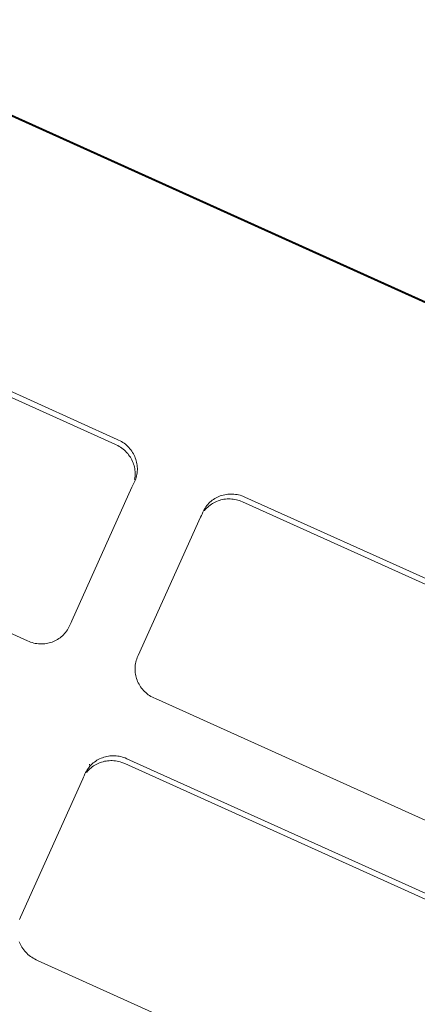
# Model space of a CAD drawing. Header units: millimetres. Extents: x 6161 to 8965, y -9035 to -5431.
# Tile 41 of 256: x 7352.3 to 7353.36, y -7970.24 to -7967.61. Entities that reach past the tile are written whole.
import ezdxf

# ---------------------------------------------------------------- set-up
doc = ezdxf.new("R2010")
doc.units = ezdxf.units.MM
doc.layers.add('2d_2_WYMIAROWA', color=8, linetype='Continuous', lineweight=18)
doc.layers.add('MEBLE PKN', color=150, linetype='Continuous', lineweight=20)

# ---------------------------------------------------------------- blocks, each defined once
blk = doc.blocks.new('WYSPA KASOWA')
at = {"layer": '2d_2_WYMIAROWA'}
for p, q in [((-318.1964, 8.8237), (-323.0718, 11.0233)), ((-318.1952, 8.8263), (-323.0708, 11.0256)), ((-318.1964, 8.8237), (-323.0708, 11.0256)), ((-322.0844, 9.8416), (-321.0585, 9.3788)), ((-322.0904, 9.8287), (-321.0645, 9.3659)), ((-321.0645, 9.3659), (-321.0606, 9.3641)), ((-321.0585, 9.3788), (-321.0547, 9.3771)), ((-321.0547, 9.3771), (-321.0507, 9.3751)), ((-321.0507, 9.3751), (-321.0469, 9.373)), ((-321.0469, 9.373), (-321.0432, 9.3707)), ((-321.0432, 9.3707), (-321.0397, 9.3682)), ((-321.0397, 9.3682), (-321.0363, 9.3656)), ((-321.0363, 9.3656), (-321.0331, 9.3629)), ((-321.0606, 9.3641), (-321.0567, 9.3622)), ((-321.0567, 9.3622), (-321.0529, 9.36)), ((-321.0529, 9.36), (-321.0492, 9.3577)), ((-321.0492, 9.3577), (-321.0457, 9.3553)), ((-321.0457, 9.3553), (-321.0423, 9.3527)), ((-321.0423, 9.3527), (-321.0391, 9.3499)), ((-321.0391, 9.3499), (-321.036, 9.347)), ((-321.036, 9.347), (-321.0331, 9.3441)), ((-321.0331, 9.3629), (-321.03, 9.36)), ((-321.0331, 9.3441), (-321.0303, 9.3409)), ((-321.0303, 9.3409), (-321.0277, 9.3377)), ((-321.03, 9.36), (-321.0271, 9.357)), ((-321.0271, 9.357), (-321.0244, 9.3539)), ((-321.0244, 9.3539), (-321.0218, 9.3506)), ((-321.0218, 9.3506), (-321.0194, 9.3473)), ((-321.0194, 9.3473), (-321.0171, 9.3438)), ((-321.0171, 9.3438), (-321.015, 9.3403)), ((-321.015, 9.3403), (-321.0131, 9.3367)), ((-321.0277, 9.3377), (-321.0253, 9.3343)), ((-321.0253, 9.3343), (-321.0231, 9.3309)), ((-321.0231, 9.3309), (-321.021, 9.3274)), ((-321.021, 9.3274), (-321.0191, 9.3237)), ((-321.0191, 9.3237), (-321.0173, 9.32)), ((-321.0173, 9.32), (-321.0158, 9.3163)), ((-321.0158, 9.3163), (-321.0144, 9.3125)), ((-321.0144, 9.3125), (-321.0133, 9.3086)), ((-321.0131, 9.3367), (-321.0114, 9.333)), ((-321.0114, 9.333), (-321.0099, 9.3292)), ((-321.0099, 9.3292), (-321.0085, 9.3254)), ((-321.0085, 9.3254), (-321.0073, 9.3215)), ((-321.0073, 9.3215), (-321.0064, 9.3176)), ((-321.0064, 9.3176), (-321.0056, 9.3136)), ((-321.0056, 9.3136), (-321.005, 9.3096)), ((-321.2978, 8.8402), (-322.3236, 9.3029)), ((-321.0133, 9.3086), (-321.0123, 9.3047)), ((-321.0123, 9.3047), (-321.0115, 9.3007)), ((-321.0115, 9.3007), (-321.0109, 9.2967)), ((-321.0109, 9.2967), (-321.0105, 9.2926)), ((-321.0105, 9.2926), (-321.0103, 9.2886)), ((-321.0103, 9.2886), (-321.0103, 9.2845)), ((-321.0051, 9.2893), (-321.0057, 9.2853)), ((-321.0046, 9.2934), (-321.0051, 9.2893)), ((-321.005, 9.3096), (-321.0046, 9.3056)), ((-321.0046, 9.3056), (-321.0044, 9.3015)), ((-321.0044, 9.2975), (-321.0046, 9.2934)), ((-321.0044, 9.3015), (-321.0044, 9.2975)), ((-321.0149, 9.2603), (-321.0164, 9.2564)), ((-321.013, 9.2637), (-321.0149, 9.2603)), ((-321.0105, 9.2693), (-321.013, 9.2637)), ((-321.011, 9.2764), (-321.0116, 9.2724)), ((-321.0116, 9.2724), (-321.0105, 9.2693)), ((-321.0106, 9.2805), (-321.011, 9.2764)), ((-321.0103, 9.2845), (-321.0106, 9.2805)), ((-321.0089, 9.2733), (-321.0105, 9.2693)), ((-321.0076, 9.2772), (-321.0089, 9.2733)), ((-321.0066, 9.2813), (-321.0076, 9.2772)), ((-321.0057, 9.2853), (-321.0066, 9.2813)), ((-321.0189, 9.2508), (-321.1795, 8.8938)), ((-321.0164, 9.2564), (-321.0189, 9.2508)), ((-320.8161, 9.2051), (-320.8133, 9.2081)), ((-320.8133, 9.2081), (-320.8103, 9.2109)), ((-320.8103, 9.2109), (-320.8073, 9.2135)), ((-320.8073, 9.2135), (-320.8041, 9.216)), ((-320.8067, 9.2054), (-320.8033, 9.2076)), ((-320.8041, 9.216), (-320.8008, 9.2184)), ((-320.8033, 9.2076), (-320.7998, 9.2096)), ((-320.8008, 9.2184), (-320.7974, 9.2205)), ((-320.7998, 9.2096), (-320.7962, 9.2114)), ((-320.7974, 9.2205), (-320.7939, 9.2225)), ((-320.7962, 9.2114), (-320.7925, 9.2131)), ((-320.7939, 9.2225), (-320.7902, 9.2244)), ((-320.7925, 9.2131), (-320.7887, 9.2146)), ((-320.7902, 9.2244), (-320.7865, 9.226)), ((-320.7887, 9.2146), (-320.7849, 9.2158)), ((-320.7865, 9.226), (-320.7828, 9.2275)), ((-320.7849, 9.2158), (-320.7809, 9.217)), ((-320.7828, 9.2275), (-320.7789, 9.2288)), ((-320.7809, 9.217), (-320.7769, 9.2179)), ((-320.7789, 9.2288), (-320.775, 9.2299)), ((-320.7769, 9.2179), (-320.7729, 9.2186)), ((-320.775, 9.2299), (-320.771, 9.2308)), ((-320.7729, 9.2186), (-320.7688, 9.2192)), ((-320.771, 9.2308), (-320.767, 9.2316)), ((-320.7688, 9.2192), (-320.7647, 9.2195)), ((-320.767, 9.2316), (-320.7629, 9.2321)), ((-320.7647, 9.2195), (-320.7606, 9.2197)), ((-320.7629, 9.2321), (-320.7588, 9.2325)), ((-320.7606, 9.2197), (-320.7564, 9.2196)), ((-320.7588, 9.2325), (-320.7546, 9.2326)), ((-320.7564, 9.2196), (-320.7522, 9.2194)), ((-320.7546, 9.2326), (-320.7505, 9.2326)), ((-320.7522, 9.2194), (-320.748, 9.219)), ((-320.7505, 9.2326), (-320.7463, 9.2323)), ((-320.748, 9.219), (-320.7438, 9.2183)), ((-320.7463, 9.2323), (-320.7421, 9.2319)), ((-320.7438, 9.2183), (-320.7397, 9.2175)), ((-320.7421, 9.2319), (-320.7379, 9.2312)), ((-320.7397, 9.2175), (-320.7355, 9.2164)), ((-320.7379, 9.2312), (-320.7337, 9.2304)), ((-320.7355, 9.2164), (-320.7313, 9.2151)), ((-320.7337, 9.2304), (-320.7295, 9.2293)), ((-320.7313, 9.2151), (-320.7282, 9.214)), ((-320.7295, 9.2293), (-320.7254, 9.228)), ((-320.7282, 9.214), (-320.7231, 9.2119)), ((-320.7254, 9.228), (-320.7222, 9.2269)), ((-320.7231, 9.2119), (-319.6972, 8.749)), ((-320.7222, 9.2269), (-320.7171, 9.2248)), ((-320.7171, 9.2248), (-319.6912, 8.762)), ((-320.8316, 9.1787), (-320.8295, 9.184)), ((-320.8295, 9.184), (-320.8277, 9.1879)), ((-320.8277, 9.1879), (-320.8257, 9.1917)), ((-320.8277, 9.1879), (-320.8246, 9.189)), ((-320.8257, 9.1917), (-320.8235, 9.1952)), ((-320.8246, 9.189), (-320.822, 9.1921)), ((-320.8235, 9.1952), (-320.8212, 9.1987)), ((-320.822, 9.1921), (-320.8192, 9.1951)), ((-320.8212, 9.1987), (-320.8187, 9.2019)), ((-320.8192, 9.1951), (-320.8163, 9.1979)), ((-320.8187, 9.2019), (-320.8161, 9.2051)), ((-320.8163, 9.1979), (-320.8132, 9.2006)), ((-320.8132, 9.2006), (-320.81, 9.2031)), ((-320.81, 9.2031), (-320.8067, 9.2054)), ((-321.0021, 8.8011), (-320.8355, 9.1711)), ((-320.8355, 9.1711), (-320.8333, 9.1756)), ((-320.8333, 9.1756), (-320.8316, 9.1787)), ((-321.1795, 8.8938), (-321.1814, 8.8899)), ((-321.1938, 8.8663), (-321.1963, 8.863)), ((-321.1915, 8.8697), (-321.1938, 8.8663)), ((-321.1893, 8.8733), (-321.1915, 8.8697)), ((-321.1873, 8.877), (-321.1893, 8.8733)), ((-321.1855, 8.8809), (-321.1873, 8.877)), ((-321.1814, 8.8899), (-321.1855, 8.8809)), ((-321.2937, 8.8384), (-321.2978, 8.8402)), ((-321.2285, 8.8389), (-321.2322, 8.8374)), ((-321.2248, 8.8406), (-321.2285, 8.8389)), ((-321.2211, 8.8424), (-321.2248, 8.8406)), ((-321.2176, 8.8444), (-321.2211, 8.8424)), ((-321.2142, 8.8466), (-321.2176, 8.8444)), ((-321.2109, 8.8489), (-321.2142, 8.8466)), ((-321.2077, 8.8514), (-321.2109, 8.8489)), ((-321.2047, 8.854), (-321.2077, 8.8514)), ((-321.2017, 8.8569), (-321.2047, 8.854)), ((-321.1989, 8.8598), (-321.2017, 8.8569)), ((-321.1963, 8.863), (-321.1989, 8.8598)), ((-321.2896, 8.8369), (-321.2937, 8.8384)), ((-321.2855, 8.8357), (-321.2896, 8.8369)), ((-321.2813, 8.8346), (-321.2855, 8.8357)), ((-321.2771, 8.8337), (-321.2813, 8.8346)), ((-321.2729, 8.8331), (-321.2771, 8.8337)), ((-321.2687, 8.8326), (-321.2729, 8.8331)), ((-321.2645, 8.8324), (-321.2687, 8.8326)), ((-321.2604, 8.8323), (-321.2645, 8.8324)), ((-321.2562, 8.8325), (-321.2604, 8.8323)), ((-321.2521, 8.8328), (-321.2562, 8.8325)), ((-321.248, 8.8334), (-321.2521, 8.8328)), ((-321.244, 8.8341), (-321.248, 8.8334)), ((-321.24, 8.8351), (-321.244, 8.8341)), ((-321.2361, 8.8362), (-321.24, 8.8351)), ((-321.2322, 8.8374), (-321.2361, 8.8362)), ((-321.0084, 8.7836), (-321.0074, 8.7877)), ((-321.0074, 8.7877), (-321.0061, 8.7916)), ((-321.0061, 8.7916), (-321.0045, 8.7956)), ((-321.0045, 8.7956), (-321.0021, 8.8011)), ((-321.0106, 8.7674), (-321.0104, 8.7715)), ((-321.0106, 8.7634), (-321.0106, 8.7674)), ((-321.0104, 8.7593), (-321.0106, 8.7634)), ((-321.0104, 8.7715), (-321.0099, 8.7756)), ((-321.0099, 8.7756), (-321.0093, 8.7796)), ((-321.0093, 8.7796), (-321.0084, 8.7836)), ((-321.01, 8.7553), (-321.0104, 8.7593)), ((-321.0094, 8.7513), (-321.01, 8.7553)), ((-321.0086, 8.7473), (-321.0094, 8.7513)), ((-321.0076, 8.7434), (-321.0086, 8.7473)), ((-321.0065, 8.7395), (-321.0076, 8.7434)), ((-321.0051, 8.7357), (-321.0065, 8.7395)), ((-321.0036, 8.7319), (-321.0051, 8.7357)), ((-321.0018, 8.7282), (-321.0036, 8.7319)), ((-320.9999, 8.7246), (-321.0018, 8.7282)), ((-320.9978, 8.7211), (-320.9999, 8.7246)), ((-320.9956, 8.7176), (-320.9978, 8.7211)), ((-320.9932, 8.7143), (-320.9956, 8.7176)), ((-320.9906, 8.7111), (-320.9932, 8.7143)), ((-320.9878, 8.7079), (-320.9906, 8.7111)), ((-320.9849, 8.7049), (-320.9878, 8.7079)), ((-320.9818, 8.7021), (-320.9849, 8.7049)), ((-320.9786, 8.6993), (-320.9818, 8.7021)), ((-320.9752, 8.6967), (-320.9786, 8.6993)), ((-320.9717, 8.6943), (-320.9752, 8.6967)), ((-320.968, 8.692), (-320.9717, 8.6943)), ((-320.9642, 8.6898), (-320.968, 8.692)), ((-320.9603, 8.6879), (-320.9642, 8.6898)), ((-320.9563, 8.6861), (-320.9603, 8.6879)), ((-319.9305, 8.2233), (-320.9563, 8.6861)), ((-321.1123, 8.5213), (-321.1088, 8.5233)), ((-321.1088, 8.5233), (-321.1052, 8.5251)), ((-321.1052, 8.5251), (-321.1015, 8.5268)), ((-321.1015, 8.5268), (-321.0977, 8.5283)), ((-321.0977, 8.5283), (-321.0938, 8.5295)), ((-321.0938, 8.5295), (-321.0899, 8.5307)), ((-321.0899, 8.5307), (-321.0859, 8.5316)), ((-321.0859, 8.5316), (-321.0819, 8.5323)), ((-321.0819, 8.5323), (-321.0778, 8.5329)), ((-321.0778, 8.5329), (-321.0737, 8.5332)), ((-321.0737, 8.5332), (-321.0696, 8.5334)), ((-321.0696, 8.5334), (-321.0654, 8.5333)), ((-321.0654, 8.5333), (-321.0612, 8.5331)), ((-321.0612, 8.5331), (-321.057, 8.5327)), ((-321.057, 8.5327), (-321.0528, 8.532)), ((-321.0528, 8.532), (-321.0487, 8.5311)), ((-321.0487, 8.5311), (-321.0445, 8.5301)), ((-321.0445, 8.5301), (-321.0403, 8.5288)), ((-321.0403, 8.5288), (-321.0372, 8.5277)), ((-321.0372, 8.5277), (-321.0321, 8.5256)), ((-321.0321, 8.5256), (-320.0062, 8.0627)), ((-321.1385, 8.496), (-321.1361, 8.4994)), ((-321.1361, 8.4994), (-321.1336, 8.5027)), ((-321.1342, 8.4959), (-321.1312, 8.4987)), ((-321.1336, 8.5027), (-321.131, 8.5058)), ((-321.131, 8.5058), (-321.1326, 8.5106)), ((-321.1312, 8.4987), (-321.1282, 8.5014)), ((-321.131, 8.5058), (-321.1282, 8.5088)), ((-321.1282, 8.5088), (-321.1253, 8.5116)), ((-321.1282, 8.5014), (-321.125, 8.5039)), ((-321.1253, 8.5116), (-321.1222, 8.5143)), ((-321.125, 8.5039), (-321.1217, 8.5062)), ((-321.1222, 8.5143), (-321.119, 8.5168)), ((-321.1217, 8.5062), (-321.1183, 8.5084)), ((-321.119, 8.5168), (-321.1157, 8.5191)), ((-321.1183, 8.5084), (-321.1147, 8.5104)), ((-321.1157, 8.5191), (-321.1123, 8.5213)), ((-321.1147, 8.5104), (-321.1111, 8.5122)), ((-321.1111, 8.5122), (-321.1074, 8.5138)), ((-321.1074, 8.5138), (-321.1036, 8.5153)), ((-321.1036, 8.5153), (-321.0998, 8.5166)), ((-321.0998, 8.5166), (-321.0959, 8.5177)), ((-321.0959, 8.5177), (-321.0919, 8.5186)), ((-321.0919, 8.5186), (-321.0879, 8.5194)), ((-321.0879, 8.5194), (-321.0838, 8.5199)), ((-321.0838, 8.5199), (-321.0797, 8.5203)), ((-321.0797, 8.5203), (-321.0755, 8.5205)), ((-321.0755, 8.5205), (-321.0713, 8.5204)), ((-321.0713, 8.5204), (-321.0672, 8.5202)), ((-321.0672, 8.5202), (-321.063, 8.5197)), ((-321.063, 8.5197), (-321.0588, 8.5191)), ((-321.0588, 8.5191), (-321.0546, 8.5182)), ((-321.0546, 8.5182), (-321.0504, 8.5171)), ((-321.0504, 8.5171), (-321.0463, 8.5159)), ((-321.0463, 8.5159), (-321.0431, 8.5147)), ((-321.0431, 8.5147), (-321.038, 8.5126)), ((-321.038, 8.5126), (-320.0121, 8.0498)), ((-321.317, 8.1019), (-321.1504, 8.4718)), ((-321.1504, 8.4718), (-321.1482, 8.4763)), ((-321.1482, 8.4763), (-321.1466, 8.4795)), ((-321.1466, 8.4795), (-321.1445, 8.4848)), ((-321.1445, 8.4848), (-321.1426, 8.4887)), ((-321.1426, 8.4887), (-321.1406, 8.4924)), ((-321.1426, 8.4887), (-321.1396, 8.4898)), ((-321.1406, 8.4924), (-321.1385, 8.496)), ((-321.1396, 8.4898), (-321.1369, 8.4929)), ((-321.1369, 8.4929), (-321.1342, 8.4959)), ((-321.3195, 8.0963), (-321.317, 8.1019)), ((-321.3185, 8.0327), (-321.32, 8.0365)), ((-321.3168, 8.029), (-321.3185, 8.0327)), ((-321.3149, 8.0254), (-321.3168, 8.029)), ((-321.3128, 8.0218), (-321.3149, 8.0254)), ((-321.3105, 8.0184), (-321.3128, 8.0218)), ((-321.3081, 8.0151), (-321.3105, 8.0184)), ((-321.3055, 8.0118), (-321.3081, 8.0151)), ((-321.3028, 8.0087), (-321.3055, 8.0118)), ((-321.2998, 8.0057), (-321.3028, 8.0087)), ((-321.2968, 8.0028), (-321.2998, 8.0057)), ((-321.2935, 8.0001), (-321.2968, 8.0028)), ((-321.2902, 7.9975), (-321.2935, 8.0001)), ((-321.2866, 7.995), (-321.2902, 7.9975)), ((-321.283, 7.9927), (-321.2866, 7.995)), ((-321.2792, 7.9906), (-321.283, 7.9927)), ((-321.2752, 7.9886), (-321.2792, 7.9906)), ((-321.2712, 7.9868), (-321.2752, 7.9886)), ((-320.2455, 7.5241), (-321.2712, 7.9868))]:
    blk.add_line(p, q, dxfattribs=at)

msp = doc.modelspace()

# ---------------------------------------------------------------- block references
at = {"layer": 'MEBLE PKN'}
msp.add_blockref('WYSPA KASOWA', (7673.6174, -7978.1116), dxfattribs=at)

doc.saveas('drawing.dxf')
